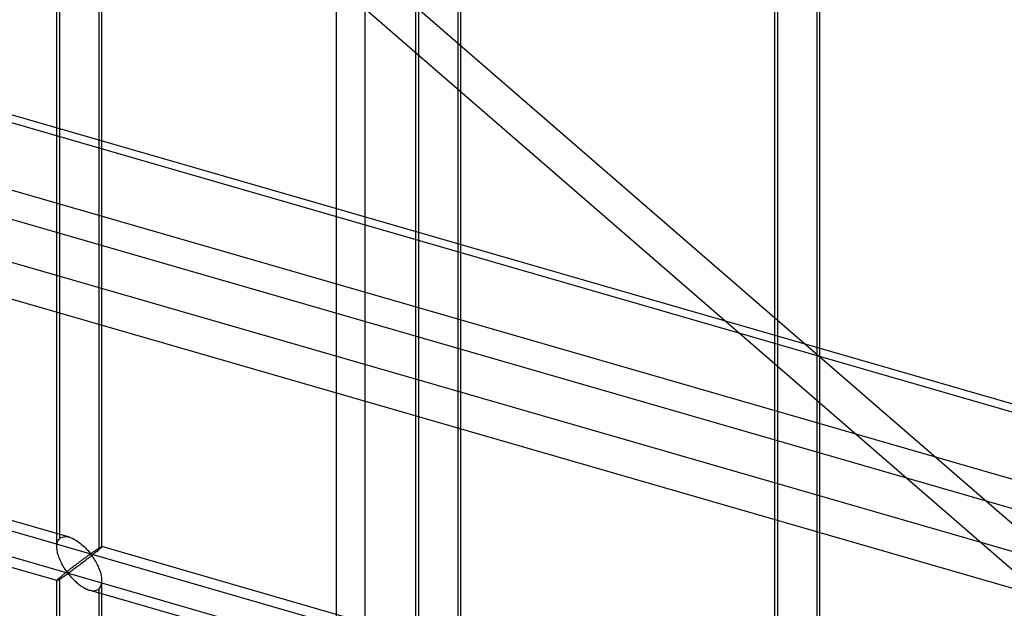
# Model space of a CAD drawing. Header units: millimetres. Extents: x -626 to 636, y -726 to 753.
# Tile 39 of 84: x -9 to 100, y -222 to -156. Entities that reach past the tile are written whole.
import ezdxf

# ---------------------------------------------------------------- set-up
doc = ezdxf.new("R2010")
doc.units = ezdxf.units.MM
doc.layers.add('MAIN-1', color=7, linetype='Continuous')
doc.layers.add('MAIN-2', color=7, linetype='Continuous')

msp = doc.modelspace()

# ---------------------------------------------------------------- linework, layer by layer
at = {"layer": 'MAIN-1'}
for p, q in [((-625.6, 9.83), (288.06, -253.92)), ((292.74, -274.81), (-620.92, -11.06))]:
    msp.add_line(p, q, dxfattribs=at)
at = {"layer": 'MAIN-2'}
for p, q in [((291.21, -253.97), (-622.45, 9.78)), ((-618.54, -7.66), (295.12, -271.41)), ((293.2, -262.87), (-553.59, -18.42)), ((-552.81, -21.87), (360.84, -285.62)), ((-5.38, -214.7), (-5.38, -59.32)), ((-5.05, -213.79), (-5.05, -58.98)), ((-0.38, -214.7), (-0.38, -59.32)), ((-0.72, -60.23), (-0.72, -215.04)), ((34.4, -226.19), (34.4, -70.8)), ((34.74, -225.27), (34.74, -70.47)), ((39.4, -226.19), (39.4, -70.8)), ((39.07, -71.72), (39.07, -226.52)), ((74.18, -237.67), (74.18, -82.29)), ((74.52, -236.76), (74.52, -81.95)), ((79.18, -237.67), (79.18, -82.29)), ((78.85, -83.2), (78.85, -238)), ((-319.9, -123.62), (634.9, -399.24)), ((598.87, -391.73), (-320.23, -126.41)), ((328.23, -409.41), (18.53, -141.2)), ((15.72, -143.82), (292.39, -383.43)), ((28.76, -145.82), (28.76, -503.43)), ((25.61, -505.37), (25.61, -147.76)), ((-3.99, -213.65), (-40.17, -203.21)), ((-5.38, -218.46), (-41.56, -208.01)), ((-5.13, -213.87), (-5.05, -213.79)), ((-5.05, -213.79), (-4.93, -213.7)), ((-4.93, -213.7), (-4.8, -213.64)), ((-4.8, -213.64), (-4.65, -213.6)), ((-4.65, -213.6), (-4.5, -213.58)), ((-4.5, -213.58), (-4.33, -213.59)), ((-4.33, -213.59), (-4.16, -213.61)), ((-4.16, -213.61), (-3.98, -213.66)), ((-3.98, -213.66), (-3.82, -213.71)), ((-3.82, -213.71), (-3.66, -213.77)), ((-3.66, -213.77), (-3.51, -213.85)), ((-5.38, -214.57), (-5.36, -214.43)), ((-5.38, -214.71), (-5.38, -214.57)), ((-5.38, -214.85), (-5.38, -214.71)), ((-5.36, -214.99), (-5.38, -214.85)), ((-5.36, -214.43), (-5.34, -214.3)), ((-5.34, -214.3), (-5.3, -214.17)), ((-5.3, -214.17), (-5.25, -214.06)), ((-5.25, -214.06), (-5.19, -213.96)), ((-5.19, -213.96), (-5.13, -213.87)), ((-3.51, -213.85), (-3.36, -213.93)), ((-3.36, -213.93), (-3.21, -214.02)), ((-3.21, -214.02), (-3.06, -214.12)), ((-3.06, -214.12), (-2.91, -214.22)), ((-2.91, -214.22), (-2.76, -214.33)), ((-2.76, -214.33), (-2.63, -214.45)), ((-2.63, -214.45), (-2.49, -214.56)), ((-2.49, -214.56), (-2.36, -214.68)), ((-2.36, -214.68), (-2.24, -214.8)), ((-2.24, -214.8), (-2.13, -214.92)), ((-2.13, -214.92), (-2.02, -215.03)), ((-0.86, -214.96), (-0.81, -214.93)), ((-0.81, -214.93), (-0.77, -214.9)), ((-0.77, -214.9), (-0.73, -214.87)), ((-0.73, -214.87), (-0.69, -214.85)), ((-0.69, -214.85), (-0.65, -214.82)), ((-0.65, -214.82), (-0.61, -214.8)), ((-0.61, -214.8), (-0.58, -214.78)), ((-0.56, -214.89), (-0.61, -214.94)), ((-0.58, -214.78), (-0.55, -214.76)), ((-0.52, -214.85), (-0.56, -214.89)), ((-0.55, -214.76), (-0.52, -214.75)), ((-0.52, -214.75), (-0.49, -214.73)), ((-0.48, -214.82), (-0.52, -214.85)), ((-0.49, -214.73), (-0.47, -214.72)), ((-0.45, -214.79), (-0.48, -214.82)), ((-0.47, -214.72), (-0.44, -214.71)), ((-0.42, -214.76), (-0.45, -214.79)), ((-0.44, -214.71), (-0.43, -214.7)), ((-0.43, -214.7), (-0.41, -214.7)), ((-0.41, -214.74), (-0.42, -214.76)), ((-0.41, -214.7), (-0.4, -214.69)), ((-0.39, -214.72), (-0.41, -214.74)), ((-0.4, -214.69), (-0.39, -214.69)), ((-0.39, -214.69), (-0.39, -214.69)), ((-0.39, -214.69), (-0.39, -214.7)), ((35.79, -225.14), (-0.39, -214.69)), ((-0.39, -214.7), (-0.38, -214.7)), ((-0.38, -214.7), (-0.39, -214.71)), ((-0.39, -214.71), (-0.39, -214.72)), ((-0.38, -214.7), (-0.38, -214.7)), ((-0.38, -214.7), (-0.38, -214.7)), ((-0.38, -214.7), (-0.38, -214.7)), ((-5.34, -215.12), (-5.36, -214.99)), ((-5.32, -215.26), (-5.34, -215.12)), ((-5.29, -215.4), (-5.32, -215.26)), ((-5.25, -215.53), (-5.29, -215.4)), ((-5.21, -215.67), (-5.25, -215.53)), ((-5.17, -215.81), (-5.21, -215.67)), ((-5.12, -215.95), (-5.17, -215.81)), ((-5.06, -216.08), (-5.12, -215.95)), ((-2.31, -215.99), (-2.38, -216.04)), ((-2.25, -215.94), (-2.31, -215.99)), ((-2.18, -215.89), (-2.25, -215.94)), ((-2.12, -215.85), (-2.18, -215.89)), ((-2.06, -215.81), (-2.12, -215.85)), ((-2, -215.76), (-2.06, -215.81)), ((-1.91, -216), (-2.04, -216.1)), ((-2.02, -215.03), (-1.92, -215.14)), ((-1.95, -215.73), (-2, -215.76)), ((-1.89, -215.69), (-1.95, -215.73)), ((-1.92, -215.14), (-1.82, -215.25)), ((-1.79, -215.9), (-1.91, -216)), ((-1.84, -215.65), (-1.89, -215.69)), ((-1.79, -215.62), (-1.84, -215.65)), ((-1.82, -215.25), (-1.74, -215.35)), ((-1.74, -215.59), (-1.79, -215.62)), ((-1.66, -215.81), (-1.79, -215.9)), ((-1.74, -215.35), (-1.63, -215.43)), ((-1.7, -215.56), (-1.74, -215.59)), ((-1.63, -215.56), (-1.7, -215.56)), ((-1.54, -215.71), (-1.66, -215.81)), ((-1.63, -215.43), (-1.57, -215.42)), ((-1.53, -215.64), (-1.63, -215.56)), ((-1.57, -215.42), (-1.52, -215.4)), ((-1.42, -215.61), (-1.54, -215.71)), ((-1.45, -215.75), (-1.53, -215.64)), ((-1.52, -215.4), (-1.48, -215.37)), ((-1.48, -215.37), (-1.43, -215.34)), ((-1.37, -215.86), (-1.45, -215.75)), ((-1.43, -215.34), (-1.38, -215.31)), ((-1.3, -215.52), (-1.42, -215.61)), ((-1.38, -215.31), (-1.34, -215.28)), ((-1.29, -215.98), (-1.37, -215.86)), ((-1.34, -215.28), (-1.29, -215.25)), ((-1.19, -215.43), (-1.3, -215.52)), ((-1.29, -215.25), (-1.24, -215.21)), ((-1.2, -216.12), (-1.29, -215.98)), ((-1.24, -215.21), (-1.19, -215.18)), ((-1.19, -215.18), (-1.14, -215.15)), ((-1.08, -215.34), (-1.19, -215.43)), ((-1.14, -215.15), (-1.09, -215.11)), ((-1.09, -215.11), (-1.04, -215.08)), ((-0.98, -215.26), (-1.08, -215.34)), ((-1.04, -215.08), (-1, -215.05)), ((-1, -215.05), (-0.95, -215.02)), ((-0.89, -215.18), (-0.98, -215.26)), ((-0.95, -215.02), (-0.9, -214.99)), ((-0.9, -214.99), (-0.86, -214.96)), ((-0.8, -215.1), (-0.89, -215.18)), ((-0.72, -215.04), (-0.8, -215.1)), ((-0.66, -214.99), (-0.72, -215.04)), ((-0.61, -214.94), (-0.66, -214.99)), ((-5, -216.21), (-5.06, -216.08)), ((-4.94, -216.35), (-5, -216.21)), ((-4.88, -216.47), (-4.94, -216.35)), ((-4.82, -216.6), (-4.88, -216.47)), ((-4.75, -216.72), (-4.82, -216.6)), ((-4.68, -216.84), (-4.75, -216.72)), ((-4.61, -216.95), (-4.68, -216.84)), ((-4.55, -217.06), (-4.61, -216.95)), ((-4.48, -217.17), (-4.55, -217.06)), ((-3.74, -217.06), (-3.83, -217.13)), ((-3.65, -217), (-3.74, -217.06)), ((-3.57, -216.93), (-3.65, -217)), ((-3.48, -216.87), (-3.57, -216.93)), ((-3.4, -216.8), (-3.48, -216.87)), ((-3.32, -216.74), (-3.4, -216.8)), ((-3.3, -217.05), (-3.4, -217.13)), ((-3.23, -216.68), (-3.32, -216.74)), ((-3.2, -216.98), (-3.3, -217.05)), ((-3.15, -216.61), (-3.23, -216.68)), ((-3.09, -216.9), (-3.2, -216.98)), ((-3.07, -216.55), (-3.15, -216.61)), ((-2.98, -216.82), (-3.09, -216.9)), ((-2.99, -216.49), (-3.07, -216.55)), ((-2.91, -216.43), (-2.99, -216.49)), ((-2.87, -216.73), (-2.98, -216.82)), ((-2.83, -216.37), (-2.91, -216.43)), ((-2.75, -216.64), (-2.87, -216.73)), ((-2.75, -216.31), (-2.83, -216.37)), ((-2.67, -216.25), (-2.75, -216.31)), ((-2.64, -216.56), (-2.75, -216.64)), ((-2.6, -216.2), (-2.67, -216.25)), ((-2.52, -216.47), (-2.64, -216.56)), ((-2.52, -216.14), (-2.6, -216.2)), ((-2.45, -216.09), (-2.52, -216.14)), ((-2.4, -216.38), (-2.52, -216.47)), ((-2.38, -216.04), (-2.45, -216.09)), ((-2.28, -216.29), (-2.4, -216.38)), ((-2.16, -216.19), (-2.28, -216.29)), ((-2.04, -216.1), (-2.16, -216.19)), ((-1.11, -216.26), (-1.2, -216.12)), ((-1.03, -216.41), (-1.11, -216.26)), ((-0.94, -216.56), (-1.03, -216.41)), ((-0.86, -216.72), (-0.94, -216.56)), ((-0.78, -216.88), (-0.86, -216.72)), ((-0.71, -217.05), (-0.78, -216.88)), ((-0.64, -217.23), (-0.71, -217.05)), ((-5.13, -218.19), (-5.19, -218.25)), ((-5.05, -218.12), (-5.13, -218.19)), ((-4.99, -218.07), (-5.05, -218.12)), ((-5.05, -295.52), (-5.05, -218.12)), ((-4.93, -218.02), (-4.99, -218.07)), ((-4.94, -218.22), (-4.87, -218.17)), ((-4.87, -217.97), (-4.93, -218.02)), ((-4.8, -217.91), (-4.87, -217.97)), ((-4.87, -218.17), (-4.81, -218.13)), ((-4.81, -218.13), (-4.74, -218.09)), ((-4.73, -217.85), (-4.8, -217.91)), ((-4.74, -218.09), (-4.68, -218.04)), ((-4.66, -217.79), (-4.73, -217.85)), ((-4.68, -218.04), (-4.61, -218)), ((-4.58, -217.73), (-4.66, -217.79)), ((-4.61, -218), (-4.54, -217.95)), ((-4.51, -217.67), (-4.58, -217.73)), ((-4.54, -217.95), (-4.47, -217.9)), ((-4.43, -217.6), (-4.51, -217.67)), ((-4.41, -217.27), (-4.48, -217.17)), ((-4.47, -217.9), (-4.41, -217.86)), ((-4.34, -217.54), (-4.43, -217.6)), ((-4.35, -217.36), (-4.41, -217.27)), ((-4.41, -217.86), (-4.34, -217.82)), ((-4.28, -217.44), (-4.35, -217.36)), ((-4.26, -217.47), (-4.34, -217.54)), ((-4.34, -217.82), (-4.28, -217.77)), ((-4.22, -217.52), (-4.28, -217.44)), ((-4.28, -217.77), (-4.21, -217.74)), ((-4.17, -217.4), (-4.26, -217.47)), ((-4.14, -217.59), (-4.22, -217.52)), ((-4.21, -217.74), (-4.13, -217.72)), ((-4.09, -217.34), (-4.17, -217.4)), ((-4.05, -217.58), (-4.14, -217.59)), ((-4.13, -217.72), (-4.05, -217.79)), ((-4, -217.27), (-4.09, -217.34)), ((-3.98, -217.54), (-4.05, -217.58)), ((-4.05, -217.79), (-3.98, -217.86)), ((-3.91, -217.2), (-4, -217.27)), ((-3.91, -217.49), (-3.98, -217.54)), ((-3.98, -217.86), (-3.91, -217.94)), ((-3.83, -217.13), (-3.91, -217.2)), ((-3.84, -217.44), (-3.91, -217.49)), ((-3.91, -217.94), (-3.83, -218.02)), ((-3.76, -217.39), (-3.84, -217.44)), ((-3.83, -218.02), (-3.76, -218.11)), ((-3.68, -217.33), (-3.76, -217.39)), ((-3.76, -218.11), (-3.67, -218.2)), ((-3.59, -217.26), (-3.68, -217.33)), ((-3.67, -218.2), (-3.58, -218.29)), ((-3.5, -217.2), (-3.59, -217.26)), ((-3.4, -217.13), (-3.5, -217.2)), ((-0.58, -217.4), (-0.64, -217.23)), ((-0.52, -217.57), (-0.58, -217.4)), ((-0.48, -217.75), (-0.52, -217.57)), ((-0.44, -217.92), (-0.48, -217.75)), ((-0.41, -218.09), (-0.44, -217.92)), ((-0.39, -218.27), (-0.41, -218.09)), ((-5.36, -218.42), (-5.38, -218.44)), ((-5.38, -218.44), (-5.38, -218.45)), ((-5.38, -218.45), (-5.38, -218.45)), ((-5.38, -218.45), (-5.38, -218.46)), ((-5.38, -295.06), (-5.38, -218.45)), ((-5.38, -218.46), (-5.38, -218.46)), ((-5.38, -218.46), (-5.38, -218.46)), ((-5.38, -218.46), (-5.38, -218.46)), ((-5.38, -218.46), (-5.38, -218.46)), ((-5.38, -218.46), (-5.36, -218.46)), ((-5.34, -218.39), (-5.36, -218.42)), ((-5.36, -218.46), (-5.34, -218.45)), ((-5.3, -218.35), (-5.34, -218.39)), ((-5.34, -218.45), (-5.32, -218.44)), ((-5.32, -218.44), (-5.29, -218.43)), ((-5.25, -218.3), (-5.3, -218.35)), ((-5.29, -218.43), (-5.25, -218.41)), ((-5.19, -218.25), (-5.25, -218.3)), ((-5.25, -218.41), (-5.21, -218.38)), ((-5.21, -218.38), (-5.16, -218.36)), ((-5.16, -218.36), (-5.11, -218.33)), ((-5.11, -218.33), (-5.06, -218.29)), ((-5.06, -218.29), (-5, -218.25)), ((-5, -218.25), (-4.94, -218.22)), ((-3.58, -218.29), (-3.49, -218.38)), ((-3.49, -218.38), (-3.39, -218.48)), ((-3.39, -218.48), (-3.29, -218.57)), ((-3.29, -218.57), (-3.19, -218.66)), ((-3.19, -218.66), (-3.08, -218.75)), ((-3.08, -218.75), (-2.98, -218.84)), ((-2.98, -218.84), (-2.86, -218.92)), ((-2.86, -218.92), (-2.75, -219.01)), ((-2.75, -219.01), (-2.63, -219.09)), ((-2.63, -219.09), (-2.51, -219.16)), ((-2.51, -219.16), (-2.39, -219.23)), ((-2.39, -219.23), (-2.27, -219.3)), ((-2.27, -219.3), (-2.15, -219.35)), ((-0.72, -219.37), (-0.61, -219.26)), ((-0.61, -219.26), (-0.53, -219.13)), ((-0.53, -219.13), (-0.46, -218.98)), ((-0.46, -218.98), (-0.42, -218.81)), ((-0.42, -218.81), (-0.39, -218.63)), ((-0.38, -218.44), (-0.39, -218.27)), ((-0.39, -218.63), (-0.38, -218.44)), ((-0.38, -296.14), (-0.38, -218.45)), ((-2.15, -219.35), (-2.03, -219.41)), ((-2.03, -219.41), (-1.91, -219.46)), ((-1.91, -219.46), (-1.78, -219.5)), ((-1.78, -219.5), (-1.65, -219.53)), ((34.41, -229.94), (-1.78, -219.5)), ((-1.65, -219.53), (-1.51, -219.56)), ((-1.51, -219.56), (-1.38, -219.57)), ((-1.38, -219.57), (-1.25, -219.57)), ((-1.25, -219.57), (-1.13, -219.55)), ((-1.13, -219.55), (-1.01, -219.53)), ((-1.01, -219.53), (-0.91, -219.49)), ((-0.91, -219.49), (-0.81, -219.43)), ((-0.81, -219.43), (-0.72, -219.37)), ((-0.72, -219.37), (-0.72, -296.77))]:
    msp.add_line(p, q, dxfattribs=at)
for centre, major_axis, start_param, end_param in [((-32.1, -27.8), (-346.97, 400.64), -2.427868, 0), ((-32.1, -27.8), (-346.97, 400.64), 0.713724, 3.141593), ((-34.6, -29.96), (346.97, -400.64), -2.427868, 0)]:
    msp.add_ellipse(centre, major_axis=major_axis, ratio=0.75, start_param=start_param, end_param=end_param, dxfattribs=at)

doc.saveas('drawing.dxf')
